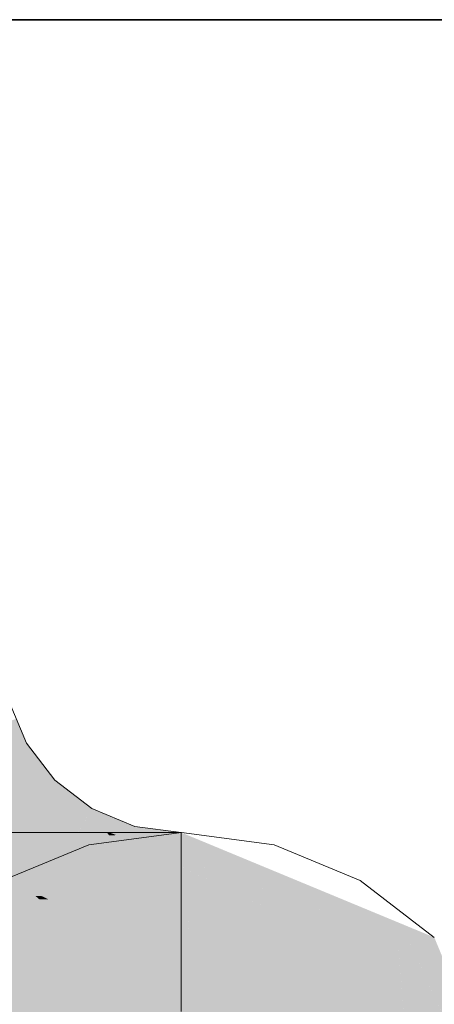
# Model space of a CAD drawing. Extents: x -223 to 557, y -138 to 606.
# Tile 21 of 256: x -6.224 to -5.586, y 4.009 to 5.523. Entities that reach past the tile are written whole.
import ezdxf

# ---------------------------------------------------------------- set-up
doc = ezdxf.new("R2010")
doc.units = 0
doc.layers.get('0').update_dxf_attribs({"lineweight": 35})
doc.layers.add('0-Shading', color=7, linetype='Continuous', lineweight=35)
doc.layers.add('5_EG-NEU', color=7, linetype='Continuous', lineweight=25)
doc.layers.add('H_Ruecklauf_OG', color=5, linetype='Continuous', lineweight=18, true_color=0x0000ff)

# ---------------------------------------------------------------- blocks, each defined once
blk = doc.blocks.new('Shading-A07ALDT31N', base_point=(-18.54, 59.0494))
at = {"layer": '0-Shading', "color": 174, "true_color": 0x0000af}
for points in [[(-6.2137, 4.4104), (-6.3405, 4.4104), (-6.2292, 4.4478)], [(-6.3253, 4.346), (-6.2137, 4.4104), (-6.3405, 4.4104)], [(-6.17, 4.3535), (-6.3124, 4.3535), (-6.2137, 4.4104)], [(-6.1775, 4.346), (-6.3253, 4.346), (-6.17, 4.3535)], [(-6.3253, 4.346), (-6.17, 4.3535), (-6.3124, 4.3535)], [(-6.2717, 4.2518), (-6.1775, 4.346), (-6.3253, 4.346)], [(-6.1131, 4.3098), (-6.2137, 4.3098), (-6.17, 4.3535)], [(-6.1465, 4.2518), (-6.2717, 4.2518), (-6.1131, 4.3098)], [(-6.2717, 4.2518), (-6.1131, 4.3098), (-6.2137, 4.3098)], [(-6.0467, 4.2823), (-6.1289, 4.2823), (-6.1131, 4.3098)], [(-6.0754, 4.1755), (-6.1906, 4.1755), (-6.0467, 4.2823)], [(-6.1906, 4.1755), (-6.0467, 4.2823), (-6.1289, 4.2823)], [(-5.9756, 4.1267), (-6.0884, 4.1267), (-5.9756, 4.2729)], [(-6.0884, 4.1267), (-5.9756, 4.2729), (-6.0493, 4.2729)], [(-5.9756, 4.2729), (-6.0493, 4.2729), (-6.0467, 4.2823)], [(-6.1936, 4.1703), (-6.2746, 4.2396), (-6.2839, 4.2396)], [(-6.1998, 4.1755), (-6.2632, 4.2439), (-6.2796, 4.2439)], [(-6.1906, 4.1755), (-6.1465, 4.2518), (-6.2717, 4.2518)], [(-6.1906, 4.1755), (-6.1998, 4.1755), (-6.2632, 4.2439)], [(-6.1936, 4.1703), (-6.1906, 4.1755), (-6.1998, 4.1755)], [(-6.1796, 4.1703), (-6.1936, 4.1703), (-6.1906, 4.1755)], [(-6.0884, 4.1267), (-6.1796, 4.1703), (-6.1936, 4.1703)], [(-6.0884, 4.1267), (-6.0754, 4.1755), (-6.1906, 4.1755)], [(-5.9756, 4.1118), (-5.9756, 4.1267), (-6.0884, 4.1267)]]:
    blk.add_solid(points, dxfattribs=at)
at = {"layer": '0-Shading', "color": 174, "true_color": 0x0000a6}
for points in [[(-6.3546, 4.2454), (-6.2169, 4.2729), (-6.3878, 4.2729)], [(-6.1699, 4.2454), (-6.3546, 4.2454), (-6.2169, 4.2729)], [(-6.2812, 4.1846), (-6.1699, 4.2454), (-6.3546, 4.2454)], [(-6.2812, 4.1846), (-6.0662, 4.1846), (-6.1699, 4.2454)], [(-6.1933, 4.1118), (-5.9419, 4.1118), (-6.2812, 4.1846)], [(-5.9419, 4.1118), (-6.2812, 4.1846), (-6.0662, 4.1846)]]:
    blk.add_solid(points, dxfattribs=at)
at = {"layer": '0-Shading', "color": 174, "true_color": 0x00009d}
for points in [[(-6.2102, 4.269), (-6.0901, 4.2729), (-6.2169, 4.2729)], [(-6.0865, 4.269), (-6.2102, 4.269), (-6.0901, 4.2729)], [(-6.0822, 4.2706), (-6.0858, 4.2729), (-6.0901, 4.2729)], [(-6.0816, 4.2704), (-6.0878, 4.2704), (-6.0901, 4.2729)], [(-6.0865, 4.269), (-6.0816, 4.2704), (-6.0878, 4.2704)], [(-6.0865, 4.269), (-6.0786, 4.2695), (-6.0847, 4.2695)], [(-6.0865, 4.269), (-6.0776, 4.269), (-6.0786, 4.2695)], [(-6.0809, 4.2706), (-6.0822, 4.2706), (-6.0858, 4.2729)], [(-6.0786, 4.2695), (-6.0847, 4.2695), (-6.0816, 4.2704)], [(-6.0816, 4.2704), (-6.0809, 4.2706), (-6.0822, 4.2706)], [(-6.0805, 4.2704), (-6.0816, 4.2704), (-6.0809, 4.2706)], [(-6.0786, 4.2695), (-6.0805, 4.2704), (-6.0816, 4.2704)], [(-6.1699, 4.2454), (-6.0865, 4.269), (-6.2102, 4.269)], [(-6.0648, 4.2454), (-6.1699, 4.2454), (-6.0865, 4.269)], [(-5.9419, 4.1118), (-5.749, 4.1118), (-6.0865, 4.269)], [(-5.749, 4.1118), (-6.0865, 4.269), (-6.0776, 4.269)], [(-5.9419, 4.1118), (-6.0648, 4.2454), (-6.1699, 4.2454)]]:
    blk.add_solid(points, dxfattribs=at)
at = {"layer": '0-Shading', "color": 174, "true_color": 0x000092}
for points in [[(-6.0793, 4.2706), (-5.9979, 4.2706), (-6.0858, 4.2729)], [(-5.9979, 4.2706), (-6.0858, 4.2729), (-6.0034, 4.2729)], [(-6.0809, 4.2706), (-6.0793, 4.2706), (-6.0858, 4.2729)], [(-6.0786, 4.2695), (-6.0793, 4.2706), (-6.0809, 4.2706)], [(-5.6432, 4.1118), (-5.6277, 4.1118), (-6.0793, 4.2706)], [(-5.6277, 4.1118), (-6.0793, 4.2706), (-5.9979, 4.2706)], [(-6.0763, 4.2695), (-6.0786, 4.2695), (-6.0793, 4.2706)], [(-5.6432, 4.1118), (-6.0763, 4.2695), (-6.0786, 4.2695)], [(-5.749, 4.1118), (-5.6432, 4.1118), (-6.0786, 4.2695)]]:
    blk.add_solid(points, dxfattribs=at)
at = {"layer": '0-Shading', "color": 176, "true_color": 0x000085}
for points in [[(-5.9979, 4.2706), (-5.9753, 4.2729), (-6.0034, 4.2729)], [(-5.9696, 4.2706), (-5.9979, 4.2706), (-5.9753, 4.2729)], [(-5.9088, 4.2454), (-5.9696, 4.2706), (-5.9979, 4.2706)], [(-5.9392, 4.2454), (-5.9088, 4.2454), (-5.9979, 4.2706)], [(-5.6277, 4.1118), (-5.5864, 4.1118), (-5.9392, 4.2454)], [(-5.5864, 4.1118), (-5.9392, 4.2454), (-5.9088, 4.2454)]]:
    blk.add_solid(points, dxfattribs=at)
at = {"layer": '0-Shading', "color": 5, "true_color": 0x0000f5}
for points in [[(-6.1936, 4.1703), (-6.3532, 4.1703), (-6.2839, 4.2396)], [(-6.3124, 3.9646), (-6.5589, 3.9646), (-6.1936, 4.1703)], [(-6.5589, 3.9646), (-6.1936, 4.1703), (-6.3532, 4.1703)], [(-6.0884, 4.1267), (-6.2188, 4.1267), (-6.1936, 4.1703)], [(-6.167, 3.8335), (-6.3881, 3.8335), (-6.0884, 4.1267)], [(-6.3881, 3.8335), (-6.0884, 4.1267), (-6.2188, 4.1267)], [(-5.9756, 4.1118), (-6.0924, 4.1118), (-6.0884, 4.1267)], [(-5.9756, 3.751), (-6.1891, 3.751), (-5.9756, 4.1118)], [(-6.1891, 3.751), (-5.9756, 4.1118), (-6.0924, 4.1118)]]:
    blk.add_solid(points, dxfattribs=at)
at = {"layer": '0-Shading', "color": 174, "true_color": 0x0000ac}
for points in [[(-6.3756, 4.1118), (-6.1933, 4.1118), (-6.2812, 4.1846)], [(-5.6095, 3.7229), (-5.6432, 4.1118), (-5.749, 4.1118)], [(-5.5992, 4.0405), (-5.6277, 4.1118), (-5.6432, 4.1118)], [(-5.637, 4.0405), (-5.5992, 4.0405), (-5.6432, 4.1118)], [(-5.6095, 3.7229), (-5.4721, 3.7229), (-5.637, 4.0405)], [(-5.4721, 3.7229), (-5.637, 4.0405), (-5.5992, 4.0405)]]:
    blk.add_solid(points, dxfattribs=at)
at = {"layer": '0-Shading', "color": 5, "true_color": 0x0000ec}
for points in [[(-6.4456, 3.7969), (-6.1933, 4.1118), (-6.3756, 4.1118)], [(-6.4456, 3.7969), (-6.1281, 3.7969), (-6.1933, 4.1118)]]:
    blk.add_solid(points, dxfattribs=at)
at = {"layer": '0-Shading', "color": 172, "true_color": 0x0000dd}
for points in [[(-6.1128, 3.7229), (-5.828, 3.7229), (-6.1933, 4.1118)], [(-5.828, 3.7229), (-6.1933, 4.1118), (-5.9419, 4.1118)]]:
    blk.add_solid(points, dxfattribs=at)
at = {"layer": '0-Shading', "color": 172, "true_color": 0x0000c7}
for points in [[(-5.828, 3.7229), (-5.6095, 3.7229), (-5.9419, 4.1118)], [(-5.6095, 3.7229), (-5.9419, 4.1118), (-5.749, 4.1118)]]:
    blk.add_solid(points, dxfattribs=at)
at = {"layer": '0-Shading', "color": 174, "true_color": 0x00008e}
for points in [[(-5.4503, 3.7229), (-5.4253, 3.7229), (-5.6277, 4.1118)], [(-5.4253, 3.7229), (-5.6277, 4.1118), (-5.5864, 4.1118)], [(-5.5952, 4.0405), (-5.5992, 4.0405), (-5.6277, 4.1118)], [(-5.4503, 3.7229), (-5.5952, 4.0405), (-5.5992, 4.0405)], [(-5.4721, 3.7229), (-5.4503, 3.7229), (-5.5992, 4.0405)]]:
    blk.add_solid(points, dxfattribs=at)
blk = doc.blocks.new('Referenz-A07ALDUO1N', base_point=(-167.6747, -99.33))
at = {"layer": '5_EG-NEU', "color": 0, "lineweight": 35}
blk.add_line((-14.5672, 5.5229), (18.0596, 5.5229), dxfattribs=at)
blk = doc.blocks.new('Rohr - 1703-A07ALDY81N', base_point=(-6.8006, 3.7229))
at = {"color": 0, "linetype": 'ByBlock', "lineweight": -2, "ltscale": 0.18}
for p, q in [((-6.8006, 3.7229), (-6.8006, 4.7899)), ((-5.9753, 3.7229), (-6.8006, 3.7229))]:
    blk.add_line(p, q, dxfattribs=at)
blk = doc.blocks.new('Geometrie-A07ALE4U1N', base_point=(-32.9012, 3.1729))
at = {"layer": 'H_Ruecklauf_OG'}
for p, q in [((-6.2412, 4.4768), (-6.2137, 4.4104)), ((-6.2137, 4.4104), (-6.17, 4.3535)), ((-6.17, 4.3535), (-6.1131, 4.3098)), ((-6.1131, 4.3098), (-6.0467, 4.2823)), ((-6.2169, 4.2729), (-6.3878, 4.2729)), ((-6.0858, 4.2729), (-6.2169, 4.2729)), ((-6.1176, 4.2542), (-5.9753, 4.2729)), ((-5.9753, 4.2729), (-6.1176, 4.2542)), ((-6.0034, 4.2729), (-6.0858, 4.2729)), ((-6.0467, 4.2823), (-5.9756, 4.2729)), ((-5.9753, 4.2729), (-6.0034, 4.2729)), ((-5.9756, 4.2542), (-5.9756, 4.2729)), ((-5.9756, 4.2729), (-5.9756, 4.2542)), ((-5.9753, 4.2729), (-5.8329, 4.2542)), ((-5.8329, 4.2542), (-5.9753, 4.2729)), ((-6.2503, 4.1992), (-6.1176, 4.2542)), ((-6.1176, 4.2542), (-6.2503, 4.1992)), ((-5.9756, 4.1992), (-5.9756, 4.2542)), ((-5.9756, 4.2542), (-5.9756, 4.1992)), ((-5.8329, 4.2542), (-5.7003, 4.1992)), ((-5.7003, 4.1992), (-5.8329, 4.2542)), ((-5.9756, 4.1118), (-5.9756, 4.1992)), ((-5.9756, 4.1992), (-5.9756, 4.1118)), ((-5.7003, 4.1992), (-5.5864, 4.1118)), ((-5.5864, 4.1118), (-5.7003, 4.1992)), ((-5.9756, 3.9979), (-5.9756, 4.1118)), ((-5.9756, 4.1118), (-5.9756, 3.9979))]:
    blk.add_line(p, q, dxfattribs=at)

msp = doc.modelspace()

# ---------------------------------------------------------------- block references
at = {"color": 251, "lineweight": 25, "ltscale": 0.25, "true_color": 0x585858}
msp.add_blockref('Referenz-A07ALDUO1N', (-167.6747, -99.33), dxfattribs=at)
at = {"linetype": 'Continuous', "ltscale": 0.35}
msp.add_blockref('Geometrie-A07ALE4U1N', (-32.9012, 3.1729), dxfattribs=at)
msp.add_blockref('Shading-A07ALDT31N', (-18.54, 59.0494))
at = {"layer": 'H_Ruecklauf_OG', "ltscale": 0.18}
msp.add_blockref('Rohr - 1703-A07ALDY81N', (-6.8006, 3.7229), dxfattribs=at)

doc.saveas('drawing.dxf')
